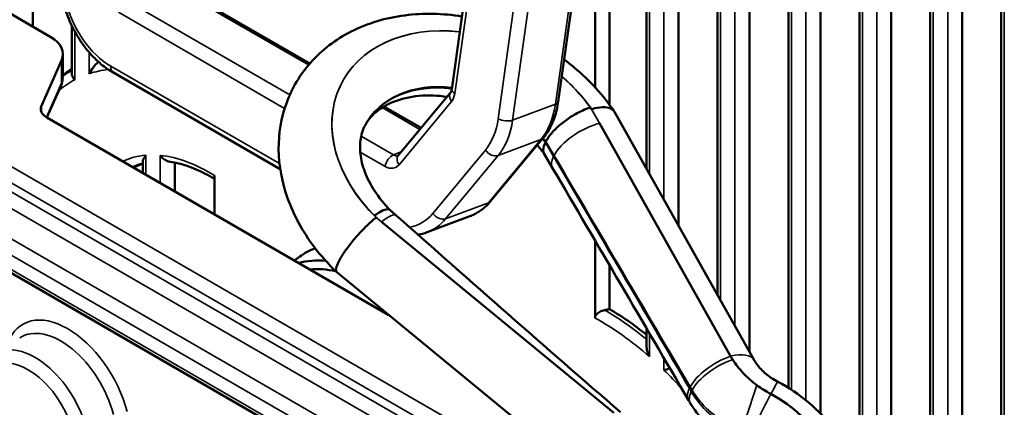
# Model space of a CAD drawing. Header units: millimetres. Extents: x 0 to 4638, y -120 to 1188.
# Tile 253 of 256: x 1501 to 1533, y 460 to 472. Entities that reach past the tile are written whole.
import ezdxf

# ---------------------------------------------------------------- set-up
doc = ezdxf.new("R2010")
doc.units = ezdxf.units.MM
doc.header["$LTSCALE"] = 2
doc.layers.add('Sichtbar (ISO)', color=7, linetype='Continuous', lineweight=50)
doc.layers.add('Sichtbar schmal (ISO)', color=7, linetype='Continuous', lineweight=35)

msp = doc.modelspace()

# ---------------------------------------------------------------- linework, layer by layer
at = {"layer": 'Sichtbar (ISO)'}
for p, q in [((1525.9206, 460.1351), (1525.9206, 507.4914)), ((1526.9611, 459.3013), (1526.9611, 506.8907)), ((1528.2305, 456.2163), (1528.2305, 506.1083)), ((1529.271, 456.167), (1529.271, 504.343)), ((1530.5404, 455.9676), (1530.5404, 502.8033)), ((1531.5808, 455.8042), (1531.5808, 501.1648)), ((1524.6512, 461.3121), (1524.6512, 499.9711)), ((1523.6108, 463.1601), (1523.6108, 499.3704)), ((1532.8503, 454.63), (1532.8503, 498.1473)), ((1521.3009, 467.263), (1521.3009, 489.3765)), ((1522.3413, 465.415), (1522.3413, 489.0089)), ((1520.0008, 480.6323), (1518.4315, 469.4501)), ((1501.3285, 476.567), (1501.3285, 471.8866)), ((1515.63, 474.5818), (1514.9644, 469.8387)), ((1497.6916, 473.9864), (1501.9205, 471.5448)), ((1520.1009, 474.072), (1520.1009, 469.3388)), ((1519.6295, 473.8541), (1519.6295, 469.9081)), ((1510.3447, 470.6833), (1505.9061, 473.2459)), ((1502.5979, 471.9215), (1502.5979, 470.3705)), ((1501.6121, 469.3118), (1502.2656, 470.7822)), ((1502.311, 470.9893), (1502.311, 470.2547)), ((1509.3834, 467.2522), (1503.9345, 470.3981)), ((1502.2482, 469.964), (1501.788, 468.9285)), ((1513.224, 467.6917), (1514.934, 469.7502)), ((1513.9703, 468.5901), (1512.76, 469.2888)), ((1491.7266, 469.0044), (1514.8678, 455.6439)), ((1512.9195, 462.5017), (1501.7846, 468.9305)), ((1520.2592, 469.1132), (1524.8062, 461.0368)), ((1524.041, 461.1643), (1519.7748, 468.7421)), ((1517.9415, 468.2626), (1516.2315, 466.2041)), ((1518.0113, 468.1135), (1518.0311, 468.1526)), ((1518.2471, 467.2828), (1517.9736, 467.7487)), ((1504.9078, 467.4903), (1504.9078, 467.1273)), ((1505.9482, 467.4614), (1505.9482, 466.5266)), ((1507.2458, 467.0398), (1507.2458, 465.7774)), ((1513.1526, 465.7452), (1512.9532, 465.9221)), ((1515.5561, 465.7164), (1514.1634, 465.1959)), ((1512.6764, 465.535), (1520.2442, 459.3158)), ((1519.6295, 464.9263), (1519.6295, 462.403)), ((1509.846, 464.2762), (1510.0187, 464.4023)), ((1520.1009, 464.1221), (1520.1009, 462.6949)), ((1519.0009, 457.5041), (1511.2241, 463.895)), ((1521.3009, 461.5288), (1521.3009, 462.0734))]:
    msp.add_line(p, q, dxfattribs=at)
for centre, major_axis, ratio, start_param, end_param in [((1500.9777, 470.9624), (-1.3331, -0.0418), 0.5971344, 2.861078, 3.9082756), ((1507.3096, 462.4793), (-4.6547, 8.0622), 0.5773503, 0.0123085, 0.0769034), ((1500.9777, 470.2346), (-1.3332, -0.0311), 0.5922628, 3.123791, 3.1277965), ((1502.256, 469.2216), (-0.6665, -0.0209), 0.5971344, 6.0026707, 7.0498682), ((1507.3096, 462.4793), (-2.762, 4.7839), 0.5773503, 6.1600249, 6.260321), ((1513.4378, 458.9412), (-3.2257, 5.5871), 0.5773503, 6.1914004, 6.3450887), ((1512.6348, 458.4775), (-3.176, 5.501), 0.5773503, 5.9033613, 6.1284996), ((1512.4939, 458.3962), (-3.0673, 5.3127), 0.5773503, 5.8026703, 6.015992), ((1525.4776, 455.0942), (15.1224, 0), 0.5377501, 1.9342883, 1.9457204), ((1520.0372, 455.131), (-4.6547, 8.0622), 0.5773503, 5.3046196, 5.4881039), ((1526.2983, 461.7058), (-2.3779, 1.207), 0.7535377, 0.8461251, 0.8998278), ((1524.2092, 457.7942), (2.8693, -1.4564), 0.7535377, 0.0658131, 1.5550993), ((1523.8509, 460.2896), (-1.1191, -0.6615), 0.4298515, 0.0000003, 0.000037)]:
    msp.add_ellipse(centre, major_axis=major_axis, ratio=ratio, start_param=start_param, end_param=end_param, dxfattribs=at)
for points, knots in [([(1502.309, 472.7132), (1502.359, 472.5189), (1502.4231, 472.3267), (1502.5772, 471.9541), (1502.6672, 471.7736), (1502.8698, 471.4313), (1502.9824, 471.2695), (1503.2265, 470.971), (1503.3581, 470.8342), (1503.6361, 470.5916), (1503.7826, 470.4858), (1503.9345, 470.3981)], [3.6651914, 3.6651914, 3.6651914, 3.6651914, 3.8746309, 3.8746309, 4.0840704, 4.0840704, 4.29351, 4.29351, 4.5029495, 4.5029495, 4.712389, 4.712389, 4.712389, 4.712389]), ([(1515.2981, 472.2165), (1514.6751, 472.3152), (1514.0464, 472.3297), (1512.8234, 472.1721), (1512.2291, 471.9977), (1511.1882, 471.4679), (1510.7346, 471.1251), (1510.0247, 470.3212), (1509.7571, 469.8721), (1509.4095, 468.9129), (1509.3269, 468.4054), (1509.3367, 467.3583), (1509.4393, 466.8191), (1509.8221, 465.7444), (1510.1161, 465.2124), (1510.7042, 464.4324), (1510.9515, 464.1556), (1511.2207, 463.8981)], [4.008775, 4.008775, 4.008775, 4.008775, 4.3384837, 4.3384837, 4.6717883, 4.6717883, 4.9814923, 4.9814923, 5.2666581, 5.2666581, 5.5475624, 5.5475624, 5.8458583, 5.8458583, 6.1692908, 6.1692908, 6.3637047, 6.3637047, 6.3637047, 6.3637047]), ([(1503.4632, 470.743), (1503.4569, 470.7367), (1503.4508, 470.7304), (1503.3985, 470.6762), (1503.3514, 470.6217), (1503.2512, 470.4911), (1503.2047, 470.42), (1503.1679, 470.3544), (1503.1675, 470.3535), (1503.167, 470.3526)], [-0.10026773, -0.10026773, -0.10026773, -0.10026773, -0.09479004, -0.09479004, -0.05235397, -0.05235397, 0, 0, 0.00072067, 0.00072067, 0.00072067, 0.00072067]), ([(1520.2493, 469.1293), (1519.8937, 469.6534), (1519.4543, 470.1319), (1518.8468, 470.6385), (1518.7359, 470.7258), (1518.6224, 470.8101)], [2.97072702, 2.97072702, 2.97072702, 2.97072702, 3.30816706, 3.30816706, 3.38125295, 3.38125295, 3.38125295, 3.38125295]), ([(1502.6956, 470.1529), (1502.6951, 470.1534), (1502.6946, 470.154), (1502.6765, 470.1735), (1502.6609, 470.1937), (1502.6345, 470.2352), (1502.6237, 470.2566), (1502.604, 470.3091), (1502.5979, 470.3403), (1502.5979, 470.3705)], [-0.164173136, -0.164173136, -0.164173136, -0.164173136, -0.163829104, -0.163829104, -0.151564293, -0.151564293, -0.139398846, -0.139398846, -0.122042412, -0.122042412, -0.122042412, -0.122042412]), ([(1514.934, 469.7502), (1514.9351, 469.7515), (1514.9367, 469.7536), (1514.9405, 469.7596), (1514.9427, 469.7635), (1514.9474, 469.7734), (1514.9498, 469.7793), (1514.9546, 469.7931), (1514.9569, 469.801), (1514.9611, 469.8185), (1514.9629, 469.8282), (1514.9644, 469.8387)], [5.75958653, 5.75958653, 5.75958653, 5.75958653, 5.86430629, 5.86430629, 5.96902604, 5.96902604, 6.0737458, 6.0737458, 6.17846555, 6.17846555, 6.28318531, 6.28318531, 6.28318531, 6.28318531]), ([(1514.8109, 469.602), (1514.6611, 469.6235), (1514.5132, 469.6368), (1514.0428, 469.6541), (1513.7357, 469.6248), (1513.1831, 469.4976), (1512.9402, 469.3981), (1512.5159, 469.1411), (1512.3468, 468.9796), (1512.1899, 468.753), (1512.1597, 468.7032), (1512.1326, 468.6519)], [4.0271421, 4.0271421, 4.0271421, 4.0271421, 4.1538038, 4.1538038, 4.4404223, 4.4404223, 4.7360053, 4.7360053, 5.0717493, 5.0717493, 5.1629762, 5.1629762, 5.1629762, 5.1629762]), ([(1518.4315, 469.4501), (1518.4187, 469.3588), (1518.402, 469.2692), (1518.3605, 469.0942), (1518.3358, 469.0088), (1518.2784, 468.8432), (1518.2458, 468.7629), (1518.1724, 468.6085), (1518.1317, 468.5343), (1518.0425, 468.3929), (1517.9939, 468.3257), (1517.9415, 468.2626)], [0, 0, 0, 0, 0.10471976, 0.10471976, 0.20943951, 0.20943951, 0.31415927, 0.31415927, 0.41887902, 0.41887902, 0.52359878, 0.52359878, 0.52359878, 0.52359878]), ([(1518.0311, 468.1526), (1518.0743, 468.2378), (1518.1385, 468.3307), (1518.2183, 468.4237), (1518.2982, 468.5167), (1518.3958, 468.6123), (1518.5032, 468.7025), (1518.6107, 468.7927), (1518.731, 468.8801), (1518.8541, 468.9572), (1518.9774, 469.0345), (1519.107, 469.1037), (1519.2326, 469.1592), (1519.3096, 469.1933), (1519.3865, 469.2228), (1519.4602, 469.2466), (1519.4655, 469.2483), (1519.4706, 469.25), (1519.4757, 469.2516)], [0, 0, 0, 0, 0.2145469, 0.2145469, 0.2145469, 0.4290831, 0.4290831, 0.4290831, 0.6437885, 0.6437885, 0.6437885, 0.8588094, 0.8588094, 0.8588094, 0.9906889, 0.9906889, 0.9906889, 1, 1, 1, 1]), ([(1519.5179, 469.1985), (1519.523, 469.2), (1519.5281, 469.2015), (1519.5332, 469.203), (1519.6557, 469.238), (1519.7719, 469.2582), (1519.8723, 469.2618), (1519.9727, 469.2655), (1520.06, 469.2527), (1520.1269, 469.2247), (1520.1868, 469.1995), (1520.2319, 469.1615), (1520.2592, 469.1132)], [0, 0, 0, 0, 0.00449239, 0.00449239, 0.00449239, 0.11211348, 0.11211348, 0.11211348, 0.21973941, 0.21973941, 0.21973941, 0.31612914, 0.31612914, 0.31612914, 0.31612914]), ([(1512.1424, 468.6715), (1512.0761, 468.5409), (1512.0293, 468.4001), (1511.9767, 468.0905), (1511.9714, 467.9214), (1512.0127, 467.5557), (1512.0598, 467.3593), (1512.2141, 466.9517), (1512.3215, 466.7407), (1512.5959, 466.323), (1512.7626, 466.1164), (1512.9551, 465.9204)], [5.1744603, 5.1744603, 5.1744603, 5.1744603, 5.4047437, 5.4047437, 5.6350272, 5.6350272, 5.8653106, 5.8653106, 6.095594, 6.095594, 6.3251601, 6.3251601, 6.3251601, 6.3251601]), ([(1517.9736, 467.7487), (1517.9519, 467.7859), (1517.9414, 467.8306), (1517.9427, 467.8807), (1517.9445, 467.9485), (1517.968, 468.0283), (1518.0113, 468.1135)], [0.62669139, 0.62669139, 0.62669139, 0.62669139, 0.78545309, 0.78545309, 0.78545309, 1, 1, 1, 1]), ([(1504.9078, 467.4903), (1504.9078, 467.5147), (1504.9181, 467.5492), (1504.9549, 467.6239), (1504.9771, 467.6606), (1505.0044, 467.6995), (1505.0049, 467.7002), (1505.0054, 467.7009)], [-0.077378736, -0.077378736, -0.077378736, -0.077378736, -0.034373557, -0.034373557, 0, 0, 0.000628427, 0.000628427, 0.000628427, 0.000628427]), ([(1505.4768, 467.6968), (1505.4773, 467.6961), (1505.4778, 467.6955), (1505.5086, 467.6544), (1505.5446, 467.6171), (1505.6244, 467.5538), (1505.6683, 467.5276), (1505.7415, 467.4988), (1505.7695, 467.4911), (1505.7974, 467.4871)], [-0.174337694, -0.174337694, -0.174337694, -0.174337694, -0.173957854, -0.173957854, -0.150944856, -0.150944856, -0.128048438, -0.128048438, -0.114224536, -0.114224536, -0.114224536, -0.114224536]), ([(1513.2222, 467.6897), (1513.2222, 467.6897), (1513.2223, 467.6897), (1513.2227, 467.6902), (1513.2233, 467.6907), (1513.224, 467.6917)], [5.64624257, 5.64624257, 5.64624257, 5.64624257, 5.68644874, 5.68644874, 5.75958653, 5.75958653, 5.75958653, 5.75958653]), ([(1507.2458, 466.9296), (1507.1449, 466.9909), (1507.0443, 467.0475), (1506.8442, 467.1512), (1506.7449, 467.1983), (1506.548, 467.2826), (1506.4506, 467.3199), (1506.2585, 467.3845), (1506.1638, 467.4119), (1505.9779, 467.4568), (1505.8866, 467.4744), (1505.7974, 467.4871)], [1.54448098, 1.54448098, 1.54448098, 1.54448098, 1.6217865, 1.6217865, 1.69909201, 1.69909201, 1.77639753, 1.77639753, 1.85370304, 1.85370304, 1.93100856, 1.93100856, 1.93100856, 1.93100856]), ([(1512.9532, 465.9221), (1512.9279, 465.9444), (1512.8868, 465.9504), (1512.8329, 465.9395), (1512.7763, 465.9281), (1512.7042, 465.8979), (1512.6221, 465.8511), (1512.5724, 465.8227), (1512.5182, 465.7879), (1512.4616, 465.7477), (1512.457, 465.7445), (1512.4524, 465.7412), (1512.4478, 465.7379)], [0.43901718, 0.43901718, 0.43901718, 0.43901718, 0.64418942, 0.64418942, 0.64418942, 0.85917537, 0.85917537, 0.85917537, 0.9894329, 0.9894329, 0.9894329, 1, 1, 1, 1]), ([(1516.2315, 466.2041), (1516.1949, 466.16), (1516.1565, 466.118), (1516.0759, 466.0382), (1516.0339, 466.0005), (1515.9464, 465.9298), (1515.901, 465.8969), (1515.8072, 465.8361), (1515.7588, 465.8083), (1515.6593, 465.7582), (1515.6082, 465.7359), (1515.5561, 465.7164)], [0.52359878, 0.52359878, 0.52359878, 0.52359878, 0.59673656, 0.59673656, 0.66987435, 0.66987435, 0.74301214, 0.74301214, 0.81614992, 0.81614992, 0.88928771, 0.88928771, 0.88928771, 0.88928771]), ([(1511.2241, 463.895), (1511.2225, 463.8964), (1511.2208, 463.8978), (1511.2193, 463.8994), (1511.1967, 463.9223), (1511.191, 463.9648), (1511.2026, 464.0232), (1511.2141, 464.0816), (1511.2433, 464.1577), (1511.2878, 464.2454), (1511.315, 464.2988), (1511.3482, 464.3574), (1511.3862, 464.4188), (1511.4486, 464.5197), (1511.5257, 464.6309), (1511.6112, 464.7433), (1511.6968, 464.856), (1511.7931, 464.973), (1511.8924, 465.0848), (1511.9917, 465.1966), (1512.0966, 465.3062), (1512.1984, 465.4045), (1512.3003, 465.5027), (1512.4019, 465.5923), (1512.4949, 465.6658), (1512.4987, 465.6688), (1512.5025, 465.6718), (1512.5063, 465.6748)], [0.27808764, 0.27808764, 0.27808764, 0.27808764, 0.28537598, 0.28537598, 0.28537598, 0.39268365, 0.39268365, 0.39268365, 0.49999432, 0.49999432, 0.49999432, 0.56532351, 0.56532351, 0.56532351, 0.6727558, 0.6727558, 0.6727558, 0.78031454, 0.78031454, 0.78031454, 0.88795187, 0.88795187, 0.88795187, 0.99558403, 0.99558403, 0.99558403, 1, 1, 1, 1]), ([(1513.8612, 465.1169), (1513.8617, 465.117), (1513.8621, 465.117), (1513.9655, 465.1332), (1514.0663, 465.1596), (1514.1634, 465.1959)], [5.25695988, 5.25695988, 5.25695988, 5.25695988, 5.25759587, 5.25759587, 5.3938976, 5.3938976, 5.3938976, 5.3938976]), ([(1519.9397, 462.6614), (1519.926, 462.6584), (1519.9126, 462.6552), (1519.8479, 462.6374), (1519.7895, 462.6126), (1519.7123, 462.5612), (1519.6773, 462.5279), (1519.6406, 462.4683), (1519.6295, 462.4332), (1519.6295, 462.403)], [0.022834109, 0.022834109, 0.022834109, 0.022834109, 0.028863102, 0.028863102, 0.053554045, 0.053554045, 0.073698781, 0.073698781, 0.090344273, 0.090344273, 0.090344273, 0.090344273]), ([(1521.3985, 461.148), (1521.398, 461.149), (1521.3975, 461.15), (1521.3695, 461.2084), (1521.3464, 461.2692), (1521.3144, 461.3872), (1521.304, 461.4459), (1521.3011, 461.5116), (1521.3009, 461.5202), (1521.3009, 461.5288)], [-0.208342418, -0.208342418, -0.208342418, -0.208342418, -0.207825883, -0.207825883, -0.179052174, -0.179052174, -0.15267742, -0.15267742, -0.148680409, -0.148680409, -0.148680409, -0.148680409]), ([(1524.8945, 460.2185), (1524.7344, 460.3367), (1524.5866, 460.4676), (1524.3219, 460.7481), (1524.2053, 460.8976), (1524.1075, 461.0529)], [0, 0, 0, 0, 0.09047272, 0.09047272, 0.18094246, 0.18094246, 0.18094246, 0.18094246]), ([(1524.8062, 461.0368), (1524.8331, 460.9891), (1524.8653, 460.9393), (1524.9403, 460.8385), (1524.9832, 460.7874), (1525.0788, 460.6867), (1525.1315, 460.637), (1525.2454, 460.5415), (1525.3065, 460.4956), (1525.4352, 460.4097), (1525.5027, 460.3696), (1525.5723, 460.3333)], [6.0205854, 6.0205854, 6.0205854, 6.0205854, 6.16238026, 6.16238026, 6.30417511, 6.30417511, 6.44596996, 6.44596996, 6.58776482, 6.58776482, 6.72955967, 6.72955967, 6.72955967, 6.72955967]), ([(1522.0617, 460.7732), (1522.0491, 460.7684), (1522.0367, 460.7638), (1521.9953, 460.7488), (1521.9676, 460.7395), (1521.9161, 460.7233), (1521.8924, 460.7166), (1521.8709, 460.7113), (1521.8704, 460.7112), (1521.8699, 460.7111)], [-0.038739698, -0.038739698, -0.038739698, -0.038739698, -0.032164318, -0.032164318, -0.016281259, -0.016281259, 0, 0, 0.000388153, 0.000388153, 0.000388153, 0.000388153]), ([(1525.3516, 459.9332), (1525.2718, 459.9749), (1525.1932, 460.02), (1525.0409, 460.115), (1524.9661, 460.1657), (1524.8945, 460.2185)], [0, 0, 0, 0, 0.040520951, 0.040520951, 0.081033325, 0.081033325, 0.081033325, 0.081033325]), ([(1528.2109, 456.2079), (1528.212, 456.2249), (1528.213, 456.2419), (1528.2332, 456.6561), (1528.1817, 457.0534), (1527.9516, 457.8519), (1527.7607, 458.2496), (1527.2545, 459.0078), (1526.9304, 459.3634), (1526.2593, 459.9263), (1525.9257, 460.1486), (1525.5723, 460.3333)], [8.6291859, 8.6291859, 8.6291859, 8.6291859, 8.6414389, 8.6414389, 8.928354, 8.928354, 9.2455735, 9.2455735, 9.5878619, 9.5878619, 9.8711523, 9.8711523, 9.8711523, 9.8711523]), ([(1524.0992, 458.4121), (1523.8457, 458.533), (1523.6022, 458.688), (1523.165, 459.0528), (1522.9672, 459.2684), (1522.7828, 459.5445), (1522.7567, 459.586), (1522.7318, 459.6281)], [0, 0, 0, 0, 0.12687017, 0.12687017, 0.25737549, 0.25737549, 0.27999863, 0.27999863, 0.27999863, 0.27999863])]:
    msp.add_open_spline(points, degree=3, knots=knots, dxfattribs=at)
for points in [[(1502.3088, 470.2092), (1502.3036, 470.1253), (1502.2826, 470.0414), (1502.2482, 469.964)], [(1517.9788, 467.7398), (1517.9076, 467.8371), (1517.8301, 467.9335), (1517.7466, 468.028)], [(1522.6676, 459.7372), (1521.1955, 462.2551), (1519.7219, 464.7703), (1518.2471, 467.2828)], [(1513.1526, 465.7452), (1515.5779, 463.5924), (1518.0119, 461.4562), (1520.4559, 459.3417)], [(1522.7318, 459.6281), (1522.7103, 459.6644), (1522.689, 459.7008), (1522.6676, 459.7372)]]:
    msp.add_open_spline(points, degree=3, dxfattribs=at)
at = {"layer": 'Sichtbar schmal (ISO)'}
for p, q in [((1526.0183, 507.435), (1526.0183, 460.0734)), ((1526.4897, 459.7319), (1526.4897, 507.1629)), ((1528.3281, 506.0378), (1528.3281, 456.2487)), ((1528.7996, 456.241), (1528.7996, 505.6724)), ((1530.638, 502.6675), (1530.638, 455.9523)), ((1531.1094, 455.8782), (1531.1094, 501.9639)), ((1524.1798, 462.1494), (1524.1798, 499.6989)), ((1523.7084, 499.4267), (1523.7084, 462.9867)), ((1532.9479, 497.9758), (1532.9479, 454.583)), ((1521.3985, 489.233), (1521.3985, 467.0896)), ((1521.8699, 466.2523), (1521.8699, 488.9609)), ((1519.9064, 480.5426), (1518.3371, 469.3603)), ((1518.0458, 480.0714), (1516.4766, 468.8891)), ((1516.9444, 468.8398), (1518.5136, 480.022)), ((1515.0624, 469.7056), (1515.7448, 474.5688)), ((1510.3047, 470.6368), (1505.7804, 473.2489)), ((1504.3877, 472.7284), (1509.6936, 469.665)), ((1509.5266, 469.2254), (1504.1146, 472.35)), ((1502.6956, 470.1529), (1502.6956, 471.7309)), ((1493.3996, 471.5084), (1516.3484, 458.2589)), ((1516.1209, 457.8556), (1493.1721, 471.105)), ((1492.9687, 470.9267), (1515.9549, 457.6557)), ((1502.2656, 470.7822), (1502.2656, 470.0496)), ((1503.167, 471.0459), (1503.167, 470.3526)), ((1515.7274, 457.2523), (1492.7412, 470.5234)), ((1503.869, 470.6), (1509.3601, 467.4297)), ((1514.8811, 456.7523), (1491.8851, 470.0291)), ((1502.2656, 470.0496), (1501.7716, 468.9382)), ((1491.6576, 469.6258), (1514.6536, 456.349)), ((1513.2483, 467.3919), (1514.9583, 469.4504)), ((1514.7987, 455.7965), (1491.6576, 469.157)), ((1501.6121, 469.1056), (1501.6121, 469.3118)), ((1513.9312, 468.543), (1512.7016, 469.2529)), ((1518.3371, 469.3603), (1516.9444, 468.8398)), ((1519.4757, 469.2516), (1519.7748, 468.7421)), ((1519.7748, 468.7421), (1519.5179, 469.1985)), ((1512.0182, 468.3229), (1513.0722, 467.7144)), ((1517.8688, 468.212), (1516.1588, 466.1534)), ((1516.476, 467.6914), (1517.8688, 468.212)), ((1516.0603, 467.8684), (1514.3503, 465.8098)), ((1518.0113, 468.1135), (1518.2792, 467.6571)), ((1518.299, 467.6962), (1518.0311, 468.1526)), ((1505.0054, 467.0709), (1505.0054, 467.7009)), ((1505.4768, 467.6968), (1505.4768, 466.7988)), ((1512.7991, 467.3359), (1511.9856, 467.8057)), ((1513.3197, 467.8069), (1513.0722, 467.7144)), ((1514.7661, 465.6329), (1516.476, 467.6914)), ((1516.1588, 466.1534), (1514.7661, 465.6329)), ((1512.6764, 465.535), (1512.4478, 465.7379)), ((1512.5063, 465.6748), (1512.6764, 465.535)), ((1521.3985, 461.9066), (1521.3985, 461.148)), ((1521.8699, 460.7111), (1521.8699, 461.1011)), ((1522.7619, 460.0058), (1522.7898, 460.0609))]:
    msp.add_line(p, q, dxfattribs=at)
for centre, major_axis, ratio, start_param, end_param in [((1504.1965, 472.9333), (0.9336, -2.4979), 0.6688348, 4.5544791, 5.6016767), ((1515.6695, 467.8396), (-4.3039, 2.1846), 0.7535377, 5.1736892, 7.4626799), ((1515.6695, 467.8396), (-4.2995, 2.1823), 0.7535377, 5.173906, 7.4440716), ((1507.2289, 462.4328), (-4.6339, 8.0262), 0.5773503, 6.2825534, 6.3465157), ((1507.0738, 462.3432), (-4.4773, 7.755), 0.5773503, 6.0435967, 6.1627342), ((1504.1012, 470.6868), (-0.1667, -0.2887), 0.5773503, 5.3232542, 6.2831853), ((1507.0738, 462.3432), (-4.4773, 7.755), 0.5773503, 6.2613044, 6.3815968), ((1500.9777, 470.2346), (-1.3332, -0.0311), 0.5922628, 2.8659971, 3.123791), ((1515.6695, 467.8396), (4.2995, -2.1823), 0.7535377, 0.9626132, 1.2613175), ((1515.6695, 467.8396), (-4.3039, 2.1846), 0.7535377, 4.0892958, 4.4035553), ((1501.9436, 470.0994), (0.3046, -0.1354), 0.7708623, 0, 0.3381572), ((1515.2629, 467.0385), (-3.1403, 1.5939), 0.7535377, 5.1655354, 6.2742481), ((1515.2827, 467.0775), (-3.1403, 1.5939), 0.7535377, 5.1697524, 6.2831853), ((1515.2945, 469.7924), (-0.3301, 0.0463), 0.4683232, 0, 0.8586784), ((1515.1904, 469.5372), (-0.2564, 0.213), 0.6942549, 0, 1.1924773), ((1514.591, 469.9778), (0.2334, -0.6245), 0.6688348, 0.3656889, 0.8892877), ((1518.1014, 469.4964), (0.3301, -0.0463), 0.4683232, 5.5710674, 6.2831853), ((1516.2158, 470.5851), (1.0503, -2.8101), 0.6688348, 0.3656889, 0.8892877), ((1514.591, 469.9778), (0.9336, -2.4979), 0.6688348, 0.3656889, 0.8892877), ((1514.8231, 470.0646), (1.0503, -2.8101), 0.6688348, 0.3656889, 0.8892877), ((1516.7087, 468.9759), (-0.3301, 0.0463), 0.4683232, 0.8586784, 2.4294747), ((1519.388, 467.98), (1.1211, 0.6581), 0.4261011, 0.984394, 2.5551904), ((1517.6851, 468.4756), (0.2564, -0.213), 0.6942549, 5.9048662, 6.2831853), ((1515.2629, 467.0385), (3.1403, -1.5939), 0.7535377, 0.979126, 1.025524), ((1515.2827, 467.0775), (-3.1403, 1.5939), 0.7535377, 4.1207187, 4.1641199), ((1516.2924, 467.9551), (0.2564, -0.213), 0.6942549, 4.3340699, 5.9048662), ((1507.0738, 462.3432), (-2.9393, 5.0911), 0.5773503, 6.018607, 6.2412071), ((1507.0738, 462.3432), (-2.9393, 5.0911), 0.5773503, 5.4564073, 5.8921145), ((1513.0313, 467.4227), (-0.1667, -0.2887), 0.5773503, 3.7524579, 5.3232542), ((1513.1131, 468.006), (0.1167, -0.3122), 0.6688348, 5.6016767, 6.2562442), ((1513.4804, 467.4787), (-0.2564, 0.213), 0.6942549, 0, 1.1924773), ((1519.3682, 467.9409), (-1.1211, -0.6581), 0.4261011, 5.696783, 6.2831853), ((1518.8333, 465.8131), (24.2558, -41.3556), 0.0094963, 1.4268734, 1.6098297), ((1519.3431, 466.8176), (24.2719, -41.3238), 0.0095039, 4.685543, 4.8684997), ((1507.2289, 462.4328), (-2.7827, 4.8198), 0.5773503, 6.1286155, 6.2382126), ((1512.881, 467.9193), (0.2334, -0.6245), 0.6688348, 5.6016767, 6.6488742), ((1514.5058, 468.5266), (1.0503, -2.8101), 0.6688348, 0, 0.3656889), ((1515.9751, 466.4171), (0.2564, -0.213), 0.6942549, 5.9048662, 6.2831853), ((1512.2896, 464.7729), (0.863, 0.9722), 0.2158995, 0, 0.8815707), ((1512.881, 467.9193), (0.9336, -2.4979), 0.6688348, 6.150802, 6.6488742), ((1513.1131, 468.006), (1.0503, -2.8101), 0.6688348, 0, 0.3656889), ((1514.5824, 465.8966), (0.2564, -0.213), 0.6942549, 4.3340699, 5.9048662), ((1502.4632, 459.6816), (-1.4557, 2.5213), 0.5773503, 4.2697549, 6.7258194), ((1519.8015, 454.9949), (-4.4773, 7.755), 0.5773503, 5.242817, 5.5249484), ((1519.9566, 455.0845), (4.6339, -8.0262), 0.5773503, 2.1495987, 2.3587693), ((1502.2399, 459.5526), (-1.2892, 2.233), 0.5773503, 4.2697549, 6.3202517), ((1501.4044, 459.0703), (-1.2583, 2.1794), 0.5773503, 4.2621454, 6.3202517), ((1523.8179, 460.4486), (1.12, 0.6601), 0.4282541, 1.1291543, 2.5544424), ((1523.6443, 460.3827), (1.1619, 0.6541), 0.4357866, 0, 0.9921753), ((1501.181, 458.9413), (-1.0918, 1.8911), 0.5773503, 4.2621454, 6.7334289), ((1523.8788, 460.3447), (1.1231, 0.6547), 0.4223401, 1.1303759, 2.5564812), ((1519.8015, 454.9949), (-4.4773, 7.755), 0.5773503, 5.0655107, 5.1650135), ((1524.7078, 459.6817), (0.415, 1.232), 0.0047654, 3.8534649, 5.1649051), ((1524.9548, 459.1515), (0.6175, 1.1817), 0.0103188, 0, 0.8534879), ((1523.7899, 460.3934), (-1.1223, -0.6562), 0.4239446, 5.6975256, 6.2831853), ((1523.8509, 460.2896), (-1.1191, -0.6615), 0.4298515, 5.6954757, 6.2831856), ((1525.1392, 459.4999), (-0.6021, -1.1522), 0.0103188, 4.3322306, 5.5658769)]:
    msp.add_ellipse(centre, major_axis=major_axis, ratio=ratio, start_param=start_param, end_param=end_param, dxfattribs=at)
for points in [[(1522.7898, 460.0609), (1522.7696, 460.0956), (1522.7493, 460.1302), (1522.7289, 460.1648)], [(1522.7009, 460.1096), (1522.7212, 460.0749), (1522.7415, 460.0403), (1522.7619, 460.0058)]]:
    msp.add_open_spline(points, degree=3, dxfattribs=at)
for points, knots in [([(1522.7619, 460.0058), (1522.8728, 459.8176), (1523.0124, 459.6343), (1523.1731, 459.4659), (1523.371, 459.2585), (1523.6061, 459.0688), (1523.8582, 458.911), (1524.0149, 458.8129), (1524.1803, 458.7257), (1524.3486, 458.6514)], [0, 0, 0, 0, 0.333331, 0.333331, 0.333331, 0.7458279, 0.7458279, 0.7458279, 1, 1, 1, 1]), ([(1524.3974, 458.7476), (1524.1732, 458.8304), (1523.9558, 458.9399), (1523.7564, 459.069), (1523.5112, 459.2278), (1523.2874, 459.4203), (1523.1027, 459.63), (1522.9827, 459.7662), (1522.8772, 459.9115), (1522.7898, 460.0609)], [0, 0, 0, 0, 0.3298118, 0.3298118, 0.3298118, 0.7374157, 0.7374157, 0.7374157, 1, 1, 1, 1])]:
    msp.add_open_spline(points, degree=3, knots=knots, dxfattribs=at)

doc.saveas('drawing.dxf')
